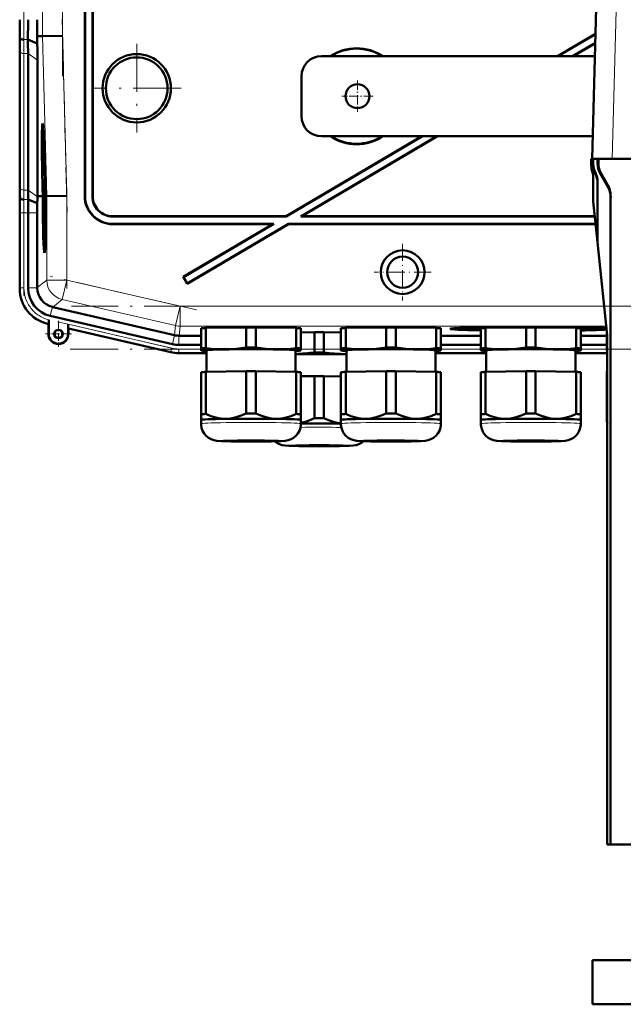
# Model space of a CAD drawing. Extents: x -1358 to 1757, y -1516 to 612.
# Tile 78 of 82: x 1187 to 1338, y 144 to 391. Entities that reach past the tile are written whole.
import ezdxf

# ---------------------------------------------------------------- set-up
doc = ezdxf.new("R2010")
doc.units = 0
doc.linetypes.add('DASHDOT', pattern=[18.5, 12, -3, 0.5, -3])

msp = doc.modelspace()

# ---------------------------------------------------------------- linework, layer by layer
at = {"color": 7, "linetype": 'DASHDOT', "lineweight": 18}
for p, q in [((1198.17, 496.55), (1198.17, 376.6)), ((1188.51, 381.55), (1188.51, 491.61)), ((1198.06, 390.81), (1199.32, 342.59)), ((1216.73, 384.67), (1216.73, 362.48)), ((1227.83, 373.58), (1205.63, 373.58)), ((1199.22, 348.78), (1199.22, 323.51)), ((1188.51, 321.75), (1188.51, 344.31)), ((1231.7, 318.12), (1195.1, 326.57)), ((1526.61, 319.07), (1200.4, 319.07)), ((1196.97, 315.15), (1228.27, 307.92)), ((1200.08, 308.36), (1526.64, 308.36))]:
    msp.add_line(p, q, dxfattribs=at)
at = {"color": 7, "lineweight": 18}
for p, q in [((1193.17, 486.56), (1193.17, 386.6)), ((1198.17, 386.66), (1198.17, 486.49)), ((1336.87, 402.86), (1335.68, 355.88)), ((1199.22, 346.67), (1198.17, 386.66)), ((1189.51, 385.75), (1188.49, 385.75)), ((1193.17, 386.6), (1194.22, 346.61)), ((1187.51, 382.92), (1187.51, 348.77)), ((1189.54, 382.23), (1188.51, 382.23)), ((1188.51, 348.09), (1188.51, 382.23)), ((1191.89, 380.57), (1189.54, 382.23)), ((1331.98, 354.72), (1332.19, 354.72)), ((1330.43, 354.29), (1330.43, 354.29)), ((1331.38, 352.34), (1331.44, 352.43)), ((1332.65, 352.22), (1332.87, 352.22)), ((1189.54, 348.09), (1188.51, 348.09)), ((1191.89, 346.43), (1189.54, 348.09)), ((1334.56, 348.93), (1334.55, 349.35)), ((1187.5, 346.58), (1187.45, 346.58)), ((1189.56, 345.75), (1188.53, 345.75)), ((1194.22, 346.61), (1194.22, 325.61)), ((1199.22, 325.61), (1199.22, 346.67)), ((1203.73, 346.57), (1203.8, 346.64)), ((1205.73, 346.57), (1205.66, 346.5)), ((1187.51, 342.43), (1187.48, 342.43)), ((1188.51, 342.43), (1187.51, 342.43)), ((1187.51, 323.63), (1187.51, 342.43)), ((1188.51, 342.43), (1189.54, 342.43)), ((1188.51, 323.63), (1188.51, 342.43)), ((1191.84, 342.43), (1189.54, 342.43)), ((1210.66, 341.51), (1210.73, 341.58)), ((1210.72, 339.58), (1210.79, 339.65)), ((1194.22, 325.61), (1191.84, 323.72)), ((1194.22, 325.61), (1199.22, 325.61)), ((1199.22, 325.61), (1198.09, 320.74)), ((1227.58, 319.07), (1199.22, 325.61)), ((1187.51, 323.63), (1187.48, 323.63)), ((1187.51, 323.63), (1188.51, 323.63)), ((1191.84, 323.63), (1189.54, 323.63)), ((1195.71, 318.85), (1198.09, 320.74)), ((1226.46, 314.2), (1198.09, 320.74)), ((1195.63, 318.87), (1195.11, 316.63)), ((1227.58, 319.07), (1226.46, 314.2)), ((1227.58, 319.07), (1227.58, 314.07)), ((1227.58, 319.07), (1333.67, 319.07)), ((1194.65, 314.66), (1194.65, 314.62)), ((1194.68, 314.65), (1194.65, 314.66)), ((1225.45, 308.57), (1199.58, 314.55)), ((1199.61, 313.51), (1225.23, 307.6)), ((1226.46, 314.2), (1226.19, 311.82)), ((1227.31, 311.69), (1227.58, 314.07)), ((1334.19, 314.07), (1227.58, 314.07)), ((1194.72, 312.12), (1194.65, 312.12)), ((1199.58, 312.12), (1199.65, 312.12)), ((1226.2, 311.81), (1225.68, 309.57)), ((1227.3, 311.69), (1227.3, 309.39)), ((1225.23, 307.6), (1225.45, 308.57)), ((1227.3, 308.36), (1232.81, 308.36)), ((1227.3, 307.36), (1227.3, 308.36)), ((1292.81, 308.36), (1302.81, 308.36)), ((1327.81, 308.36), (1334.31, 308.36)), ((1225.23, 307.6), (1225.22, 307.56)), ((1227.3, 307.36), (1234.16, 307.36)), ((1227.3, 307.36), (1227.3, 307.33)), ((1291.46, 307.36), (1304.16, 307.36)), ((1326.46, 307.36), (1334.43, 307.36))]:
    msp.add_line(p, q, dxfattribs=at)
at = {"color": 7, "lineweight": 50}
for p, q in [((1203.73, 346.57), (1203.73, 435.58)), ((1203.8, 346.64), (1203.8, 435.65)), ((1205.66, 435.65), (1205.66, 346.5)), ((1205.73, 435.58), (1205.73, 346.57)), ((1331.91, 402.86), (1330.68, 355.9)), ((1198.17, 386.66), (1193.17, 386.6)), ((1331.5, 387.21), (1321.95, 381.58)), ((1331.5, 387.13), (1322.08, 381.58)), ((1187.49, 386.15), (1187.45, 386.58)), ((1191.86, 384.78), (1189.51, 385.75)), ((1191.83, 386.58), (1193.17, 386.6)), ((1191.86, 384.78), (1191.83, 386.58)), ((1331.44, 384.93), (1325.74, 381.58)), ((1331.44, 384.85), (1325.88, 381.58)), ((1187.48, 349.51), (1187.48, 383.65)), ((1187.48, 349.51), (1187.48, 383.65)), ((1189.54, 348.09), (1189.54, 382.23)), ((1191.89, 346.58), (1191.89, 380.57)), ((1331.35, 381.58), (1262.93, 381.58)), ((1257.93, 366.58), (1257.93, 376.58)), ((1193.21, 362.94), (1193.41, 362.99)), ((1288.03, 361.58), (1254.12, 341.58)), ((1288.17, 361.58), (1254.14, 341.51)), ((1291.83, 361.58), (1257.8, 341.51)), ((1291.97, 361.58), (1258.06, 341.58)), ((1262.93, 361.58), (1330.83, 361.58)), ((1193.69, 355.49), (1193.7, 354.64)), ((1193.7, 354.64), (1193.73, 354.64)), ((1193.71, 354.69), (1193.72, 354.9)), ((1193.71, 354.69), (1193.73, 354.69)), ((1330.43, 355.9), (1330.43, 355.9)), ((1330.43, 354.29), (1330.43, 355.9)), ((1330.68, 355.9), (1330.43, 355.9)), ((1330.43, 354.29), (1330.43, 355.9)), ((1330.68, 355.9), (1330.43, 355.9)), ((1330.68, 355.9), (1330.68, 355.9)), ((1330.68, 355.9), (1330.68, 355.88)), ((1330.68, 355.88), (1330.78, 355.88)), ((1331.03, 355.9), (1330.78, 355.89)), ((1330.78, 355.89), (1330.9, 355.89)), ((1330.78, 354.71), (1330.78, 355.89)), ((1331.15, 355.9), (1330.9, 355.89)), ((1330.9, 354.69), (1330.9, 355.89)), ((1331.03, 355.9), (1331.15, 355.9)), ((1331.15, 355.9), (1331.15, 355.88)), ((1331.15, 355.88), (1331.98, 355.88)), ((1331.98, 355.88), (1332.19, 355.88)), ((1331.98, 354.72), (1331.98, 355.88)), ((1332.23, 355.88), (1331.98, 355.88)), ((1332.19, 354.72), (1332.19, 355.88)), ((1332.44, 355.88), (1332.19, 355.88)), ((1332.23, 355.88), (1332.44, 355.88)), ((1332.44, 355.88), (1332.44, 355.88)), ((1332.44, 355.88), (1335.68, 355.88)), ((1335.68, 355.88), (1359.3, 355.88)), ((1193.73, 352.99), (1193.76, 352.99)), ((1193.75, 352.27), (1193.73, 352.99)), ((1193.75, 352.27), (1193.8, 352.27)), ((1193.75, 351.78), (1193.75, 352.27)), ((1193.77, 353.52), (1193.76, 353.86)), ((1193.76, 353.03), (1193.77, 352.71)), ((1193.77, 353.67), (1193.77, 353.52)), ((1193.77, 352.71), (1193.78, 352.76)), ((1193.77, 352.71), (1193.81, 352.71)), ((1193.78, 352.83), (1193.81, 352.83)), ((1193.78, 352.76), (1193.78, 352.83)), ((1193.78, 352.76), (1193.81, 352.76)), ((1193.79, 352.32), (1193.8, 351.83)), ((1330.68, 352.73), (1330.68, 352.73)), ((1334.56, 348.93), (1332.65, 352.22)), ((1334.55, 349.35), (1332.87, 352.22)), ((1193.83, 351.55), (1193.74, 350.46)), ((1193.74, 350.05), (1193.83, 351.14)), ((1193.74, 350.46), (1193.74, 350.05)), ((1193.74, 350.05), (1193.89, 350.05)), ((1193.75, 351.78), (1193.83, 351.78)), ((1193.78, 349.8), (1193.89, 349.8)), ((1193.8, 351.83), (1193.83, 351.83)), ((1193.83, 351.55), (1193.83, 351.78)), ((1193.83, 351.55), (1193.84, 351.55)), ((1193.83, 351.14), (1193.83, 351.55)), ((1193.83, 351.14), (1193.85, 351.14)), ((1193.83, 349.8), (1193.83, 350.05)), ((1330.93, 351.17), (1330.93, 345.33)), ((1331.99, 350.14), (1331.99, 335.2)), ((1193.22, 346.6), (1193.17, 348.56)), ((1193.21, 348.56), (1193.27, 346.6)), ((1193.31, 346.6), (1193.26, 348.56)), ((1193.76, 348.53), (1193.81, 348.53)), ((1193.79, 347.83), (1193.76, 348.53)), ((1193.79, 347.83), (1193.81, 347.83)), ((1193.79, 347.33), (1193.79, 347.83)), ((1193.79, 347.33), (1193.96, 347.33)), ((1193.81, 347.88), (1193.81, 347.38)), ((1193.81, 347.38), (1193.86, 347.78)), ((1193.81, 347.38), (1193.96, 347.38)), ((1193.82, 348.67), (1193.84, 348.67)), ((1193.84, 348.18), (1193.82, 347.99)), ((1193.83, 349.61), (1193.84, 348.18)), ((1193.84, 349.61), (1193.83, 349.61)), ((1193.84, 349.61), (1193.9, 349.61)), ((1193.86, 347.78), (1193.84, 349.61)), ((1193.86, 347.78), (1193.95, 347.78)), ((1193.93, 348.57), (1193.97, 346.61)), ((1194, 349.08), (1193.96, 349.07)), ((1193.96, 349.07), (1194, 349.07)), ((1193.98, 348.06), (1194.03, 348.06)), ((1194.03, 348.06), (1193.98, 348.06)), ((1194.02, 346.61), (1193.98, 348.06)), ((1194.03, 348.06), (1194.06, 346.61)), ((1187.54, 346.15), (1187.5, 346.58)), ((1191.85, 344.8), (1189.56, 345.75)), ((1192.85, 346.59), (1191.89, 346.58)), ((1191.89, 346.43), (1191.89, 346.58)), ((1193.22, 346.59), (1192.85, 346.59)), ((1193.27, 346.6), (1193.31, 346.6)), ((1193.77, 346.79), (1193.79, 344.27)), ((1193.78, 346.79), (1193.77, 346.79)), ((1193.78, 346.79), (1193.97, 346.79)), ((1193.8, 344.91), (1193.78, 346.79)), ((1193.82, 345.21), (1193.87, 345.21)), ((1193.84, 346.74), (1193.97, 346.74)), ((1193.86, 344.81), (1193.86, 344.32)), ((1193.88, 345.56), (1193.97, 345.56)), ((1193.97, 346.61), (1194.02, 346.61)), ((1194.22, 346.61), (1194.06, 346.61)), ((1199.22, 346.67), (1194.22, 346.61)), ((1331.99, 335.1), (1330.93, 345.23)), ((1335.26, 346.71), (1335.26, 184.48)), ((1187.48, 323.43), (1187.48, 342.44)), ((1189.54, 323.63), (1189.54, 342.43)), ((1191.84, 323.72), (1191.84, 342.43)), ((1193.79, 344.27), (1193.96, 344.27)), ((1193.8, 344.32), (1193.86, 344.32)), ((1193.8, 343.73), (1193.8, 343.18)), ((1193.9, 343.73), (1193.8, 343.73)), ((1193.8, 343.18), (1193.89, 343.19)), ((1193.89, 343.19), (1193.81, 342.16)), ((1193.84, 342.07), (1193.9, 342.92)), ((1193.86, 344.32), (1193.96, 344.32)), ((1193.9, 343.73), (1193.95, 343.73)), ((1193.9, 342.92), (1193.9, 343.73)), ((1193.9, 342.92), (1193.94, 342.92)), ((1193.81, 342.16), (1193.81, 341.59)), ((1193.81, 341.59), (1193.91, 340.6)), ((1193.82, 340.57), (1193.83, 340.02)), ((1193.91, 340.57), (1193.82, 340.57)), ((1193.83, 341.88), (1193.84, 342.07)), ((1193.83, 341.88), (1193.93, 341.88)), ((1193.84, 341.7), (1193.83, 341.88)), ((1193.83, 340.02), (1193.89, 340.02)), ((1193.91, 340.94), (1193.84, 341.7)), ((1254.14, 341.51), (1210.66, 341.51)), ((1254.12, 341.58), (1210.73, 341.58)), ((1254.14, 341.51), (1254.12, 341.58)), ((1257.8, 341.51), (1258.06, 341.58)), ((1331.32, 341.51), (1257.8, 341.51)), ((1331.31, 341.58), (1258.06, 341.58)), ((1210.72, 339.58), (1250.73, 339.58)), ((1210.79, 339.65), (1250.98, 339.65)), ((1250.73, 339.58), (1228.33, 326.37)), ((1250.98, 339.65), (1228.43, 326.34)), ((1254.66, 339.58), (1229.35, 324.65)), ((1254.65, 339.65), (1229.37, 324.74)), ((1250.73, 339.58), (1250.98, 339.65)), ((1254.65, 339.65), (1331.52, 339.65)), ((1254.66, 339.58), (1254.65, 339.65)), ((1254.66, 339.58), (1331.52, 339.58)), ((1334.42, 311.83), (1331.99, 335.09)), ((1193.64, 334.14), (1193.83, 334.09)), ((1228.43, 326.34), (1228.33, 326.37)), ((1228.33, 326.37), (1229.35, 324.65)), ((1228.43, 326.34), (1229.37, 324.74)), ((1191.84, 323.72), (1191.84, 323.63)), ((1229.37, 324.74), (1229.35, 324.65)), ((1195.63, 318.87), (1195.71, 318.85)), ((1195.71, 318.85), (1226.19, 311.82)), ((1194.72, 315.67), (1194.71, 315.29)), ((1194.71, 315.29), (1194.71, 314.96)), ((1194.72, 312.12), (1194.72, 315.67)), ((1225.68, 309.57), (1195.11, 316.63)), ((1194.65, 314.62), (1194.45, 314.67)), ((1194.68, 314.65), (1194.65, 314.62)), ((1194.65, 312.12), (1194.65, 314.62)), ((1199.58, 314.55), (1199.58, 312.12)), ((1199.65, 313.47), (1199.61, 313.51)), ((1225.22, 307.56), (1199.65, 313.47)), ((1199.65, 313.47), (1199.65, 312.12)), ((1232.81, 308.52), (1232.81, 313.57)), ((1234, 313.62), (1244.12, 313.77)), ((1234, 308.57), (1234, 313.62)), ((1244.12, 308.72), (1244.12, 313.77)), ((1246.5, 313.77), (1256.62, 313.62)), ((1246.5, 308.72), (1246.5, 313.77)), ((1256.62, 308.57), (1256.62, 313.62)), ((1257.81, 308.52), (1257.81, 313.57)), ((1267.81, 308.52), (1267.81, 313.57)), ((1269, 313.62), (1279.12, 313.77)), ((1269, 308.57), (1269, 313.62)), ((1279.12, 308.72), (1279.12, 313.77)), ((1281.5, 313.77), (1291.62, 313.62)), ((1281.5, 308.72), (1281.5, 313.77)), ((1291.62, 308.57), (1291.62, 313.62)), ((1292.81, 308.52), (1292.81, 313.57)), ((1297.19, 313.41), (1297.13, 313.64)), ((1302.81, 308.52), (1302.81, 313.57)), ((1304, 313.62), (1314.12, 313.77)), ((1304, 308.57), (1304, 313.62)), ((1306.12, 313.65), (1306.12, 313.76)), ((1314.12, 308.72), (1314.12, 313.77)), ((1314.81, 313.89), (1314.81, 313.94)), ((1314.81, 313.94), (1314.81, 313.89)), ((1315.81, 313.94), (1315.81, 313.89)), ((1315.81, 313.89), (1315.81, 313.94)), ((1316.5, 313.77), (1326.62, 313.62)), ((1316.5, 308.72), (1316.5, 313.77)), ((1324.5, 313.76), (1324.5, 313.65)), ((1326.62, 308.57), (1326.62, 313.62)), ((1327.81, 308.52), (1327.81, 313.57)), ((1333.43, 313.41), (1333.49, 313.64)), ((1334.31, 308.42), (1334.31, 312.9)), ((1227.3, 311.69), (1227.31, 311.69)), ((1227.31, 311.69), (1232.81, 311.69)), ((1257.81, 312.52), (1261.17, 312.57)), ((1261.17, 307.52), (1261.17, 312.57)), ((1263.54, 312.57), (1267.81, 312.51)), ((1263.54, 307.52), (1263.54, 312.57)), ((1292.81, 311.69), (1302.81, 311.69)), ((1327.81, 311.69), (1334.31, 311.69)), ((1334.43, 311.72), (1334.43, 184.48)), ((1227.3, 309.39), (1232.81, 309.39)), ((1232.81, 308.52), (1232.81, 308.02)), ((1232.81, 308.02), (1232.81, 308)), ((1232.87, 307.98), (1232.81, 308)), ((1234.16, 302.63), (1234.16, 308.02)), ((1256.46, 308.02), (1256.46, 302.63)), ((1257.75, 307.98), (1257.81, 308)), ((1257.81, 308.02), (1257.81, 308.52)), ((1257.81, 308), (1257.81, 308.02)), ((1267.81, 308.52), (1267.81, 308.02)), ((1267.81, 308.02), (1267.81, 308)), ((1267.87, 307.98), (1267.81, 308)), ((1269.16, 302.63), (1269.16, 308.02)), ((1291.46, 308.02), (1291.46, 302.63)), ((1292.75, 307.98), (1292.81, 308)), ((1292.81, 309.39), (1302.81, 309.39)), ((1292.81, 308.02), (1292.81, 308.52)), ((1292.81, 308), (1292.81, 308.02)), ((1302.81, 308.52), (1302.81, 308.02)), ((1302.81, 308.02), (1302.81, 308)), ((1302.87, 307.98), (1302.81, 308)), ((1304.16, 302.63), (1304.16, 308.02)), ((1326.46, 308.02), (1326.46, 302.63)), ((1327.75, 307.98), (1327.81, 308)), ((1327.81, 309.39), (1334.31, 309.39)), ((1327.81, 308.02), (1327.81, 308.52)), ((1327.81, 308), (1327.81, 308.02)), ((1334.31, 308.42), (1334.31, 308.02)), ((1334.31, 308.02), (1334.31, 308)), ((1334.36, 307.99), (1334.31, 308)), ((1234.16, 307.33), (1227.3, 307.33)), ((1227.3, 307.33), (1234.16, 307.33)), ((1291.46, 307.33), (1304.16, 307.33)), ((1291.46, 307.33), (1304.16, 307.33)), ((1326.46, 307.33), (1334.43, 307.33)), ((1326.46, 307.33), (1334.43, 307.33)), ((1232.81, 302.57), (1232.81, 292.07)), ((1234, 302.62), (1244.12, 302.78)), ((1234, 302.62), (1234, 292.12)), ((1244.12, 302.78), (1244.12, 292.27)), ((1246.5, 302.78), (1256.62, 302.62)), ((1246.5, 302.78), (1246.5, 292.27)), ((1256.62, 302.62), (1256.62, 292.12)), ((1257.81, 302.57), (1257.81, 292.07)), ((1257.81, 301.53), (1261.17, 301.58)), ((1261.17, 301.58), (1261.17, 291.07)), ((1263.54, 301.58), (1267.81, 301.51)), ((1263.54, 301.58), (1263.54, 291.07)), ((1267.81, 302.57), (1267.81, 292.07)), ((1269, 302.62), (1279.12, 302.78)), ((1269, 302.62), (1269, 292.12)), ((1279.12, 302.78), (1279.12, 292.27)), ((1281.5, 302.78), (1291.62, 302.62)), ((1281.5, 302.78), (1281.5, 292.27)), ((1291.62, 302.62), (1291.62, 292.12)), ((1292.81, 302.57), (1292.81, 292.07)), ((1302.81, 302.57), (1302.81, 292.07)), ((1304, 302.62), (1314.12, 302.78)), ((1304, 302.62), (1304, 292.12)), ((1314.12, 302.78), (1314.12, 292.27)), ((1316.5, 302.78), (1326.62, 302.62)), ((1316.5, 302.78), (1316.5, 292.27)), ((1326.62, 302.62), (1326.62, 292.12)), ((1327.81, 302.57), (1327.81, 292.07)), ((1334.31, 302.84), (1334.31, 292.88)), ((1232.81, 292.07), (1232.81, 290.61)), ((1232.81, 289.66), (1232.81, 290.61)), ((1257.81, 290.61), (1257.81, 292.07)), ((1257.81, 290.61), (1257.81, 289.66)), ((1257.81, 290.61), (1257.81, 290.61)), ((1257.81, 290.6), (1257.81, 290.61)), ((1267.81, 292.07), (1267.81, 290.61)), ((1267.81, 289.66), (1267.81, 290.61)), ((1292.81, 290.61), (1292.81, 292.07)), ((1292.81, 290.61), (1292.81, 289.66)), ((1292.81, 290.61), (1292.81, 290.61)), ((1292.81, 290.6), (1292.81, 290.61)), ((1302.81, 292.07), (1302.81, 290.61)), ((1302.81, 289.66), (1302.81, 290.61)), ((1327.81, 290.61), (1327.81, 292.07)), ((1327.81, 290.61), (1327.81, 289.66)), ((1327.81, 290.61), (1327.81, 290.61)), ((1327.81, 290.6), (1327.81, 290.61)), ((1334.31, 292.88), (1334.31, 291.71)), ((1334.31, 291.71), (1334.31, 290.62)), ((1334.43, 184.48), (1335.26, 184.48)), ((1335.26, 184.48), (1342.18, 184.48)), ((1472.19, 155.48), (1330.69, 155.48)), ((1330.69, 144.48), (1330.69, 155.48)), ((1330.69, 144.48), (1472.19, 144.48))]:
    msp.add_line(p, q, dxfattribs=at)
at = {"color": 7, "linetype": 'DASHDOT', "lineweight": 18, "ltscale": 0.195001}
for p, q in [((1271.93, 375.48), (1271.93, 367.68)), ((1275.83, 371.58), (1268.03, 371.58))]:
    msp.add_line(p, q, dxfattribs=at)
at = {"color": 7, "linetype": 'DASHDOT', "lineweight": 18, "ltscale": 0.355368}
msp.add_line((1283.24, 334.68), (1283.24, 320.47), dxfattribs=at)
at = {"color": 7, "linetype": 'DASHDOT', "lineweight": 18, "ltscale": 0.355365}
msp.add_line((1290.35, 327.58), (1276.13, 327.58), dxfattribs=at)
at = {"color": 7, "linetype": 'DASHDOT', "lineweight": 18, "ltscale": 0.1625}
for p, q in [((1197.15, 315.37), (1197.15, 308.87)), ((1200.4, 312.12), (1193.9, 312.12))]:
    msp.add_line(p, q, dxfattribs=at)
at = {"color": 7, "lineweight": 50}
for points in [[(1193.73, 354.25), (1193.73, 354.2), (1193.72, 354.04), (1193.71, 352.98)], [(1193.71, 352.98), (1193.74, 351.92), (1193.75, 351.78)], [(1193.75, 354.14), (1193.74, 354.23), (1193.73, 354.25)], [(1193.73, 352.99), (1193.73, 353.69), (1193.73, 353.74), (1193.74, 353.75)], [(1193.74, 353.75), (1193.74, 353.73), (1193.76, 353.51), (1193.76, 353.03)], [(1193.78, 349.8), (1193.76, 349.69), (1193.76, 349.51)], [(1193.82, 348.67), (1193.79, 349.71), (1193.78, 349.78), (1193.78, 349.8)], [(1193.75, 348.53), (1193.78, 347.47), (1193.79, 347.33)], [(1193.76, 348.53), (1193.77, 349.2), (1193.78, 349.31)], [(1193.78, 349.31), (1193.79, 349.2), (1193.81, 348.54)], [(1193.84, 346.74), (1193.83, 346.56), (1193.81, 345.67)], [(1193.82, 345.21), (1193.84, 346.17), (1193.84, 346.23), (1193.85, 346.25)], [(1193.88, 345.56), (1193.86, 346.52), (1193.85, 346.69), (1193.84, 346.74)], [(1193.85, 346.25), (1193.86, 346.13), (1193.87, 345.55)], [(1193.86, 344.32), (1193.88, 344.83), (1193.88, 345.56)], [(1193.87, 345.55), (1193.87, 344.88), (1193.86, 344.83), (1193.86, 344.81)], [(1194.71, 314.96), (1194.69, 314.67), (1194.68, 314.65), (1194.68, 314.65)], [(1239.06, 308.3), (1237.88, 308.3), (1236.7, 308.34), (1235.36, 308.43), (1234, 308.57)], [(1244.12, 308.72), (1242.84, 308.55), (1241.58, 308.43), (1240.32, 308.34), (1239.06, 308.3)], [(1251.56, 308.3), (1250.3, 308.34), (1249.05, 308.43), (1247.78, 308.55), (1246.5, 308.72)], [(1256.62, 308.57), (1255.26, 308.43), (1253.92, 308.34), (1252.74, 308.3), (1251.56, 308.3)], [(1274.06, 308.3), (1272.88, 308.3), (1271.7, 308.34), (1270.36, 308.43), (1269, 308.57)], [(1279.12, 308.72), (1277.84, 308.55), (1276.58, 308.43), (1275.32, 308.34), (1274.06, 308.3)], [(1286.56, 308.3), (1285.3, 308.34), (1284.05, 308.43), (1282.78, 308.55), (1281.5, 308.72)], [(1291.62, 308.57), (1290.26, 308.43), (1288.92, 308.34), (1287.74, 308.3), (1286.56, 308.3)], [(1309.06, 308.3), (1307.88, 308.3), (1306.7, 308.34), (1305.36, 308.43), (1304, 308.57)], [(1314.12, 308.72), (1312.84, 308.55), (1311.58, 308.43), (1310.32, 308.34), (1309.06, 308.3)], [(1321.56, 308.3), (1320.3, 308.34), (1319.05, 308.43), (1317.78, 308.55), (1316.5, 308.72)], [(1326.62, 308.57), (1325.26, 308.43), (1323.92, 308.34), (1322.74, 308.3), (1321.56, 308.3)], [(1268.61, 307.1), (1267.35, 307.14), (1266.09, 307.23), (1264.83, 307.35), (1263.54, 307.52)], [(1239.06, 290.9), (1238.44, 290.91), (1237.81, 290.96), (1237.16, 291.06), (1236.52, 291.2), (1235.26, 291.59), (1234, 292.12)], [(1244.12, 292.27), (1242.87, 291.7), (1241.61, 291.28), (1240.96, 291.11), (1240.3, 291), (1239.68, 290.93), (1239.06, 290.9)], [(1251.56, 290.9), (1250.94, 290.93), (1250.32, 291), (1249.67, 291.11), (1249.02, 291.28), (1247.76, 291.7), (1246.5, 292.27)], [(1256.62, 292.12), (1255.37, 291.59), (1254.11, 291.2), (1253.46, 291.06), (1252.81, 290.96), (1252.19, 290.91), (1251.56, 290.9)], [(1261.17, 291.07), (1260.05, 290.56), (1258.93, 290.16), (1257.81, 289.88)], [(1267.81, 289.74), (1266.86, 289.89), (1265.91, 290.12), (1264.96, 290.44), (1264.25, 290.74), (1263.54, 291.07)], [(1274.06, 290.9), (1273.44, 290.91), (1272.81, 290.96), (1272.16, 291.06), (1271.52, 291.2), (1270.26, 291.59), (1269, 292.12)], [(1279.12, 292.27), (1277.87, 291.7), (1276.61, 291.28), (1275.96, 291.11), (1275.3, 291), (1274.68, 290.93), (1274.06, 290.9)], [(1286.56, 290.9), (1285.94, 290.93), (1285.32, 291), (1284.67, 291.11), (1284.02, 291.28), (1282.76, 291.7), (1281.5, 292.27)], [(1291.62, 292.12), (1290.37, 291.59), (1289.11, 291.2), (1288.46, 291.06), (1287.81, 290.96), (1287.19, 290.91), (1286.56, 290.9)], [(1309.06, 290.9), (1308.44, 290.91), (1307.81, 290.96), (1307.16, 291.06), (1306.52, 291.2), (1305.26, 291.59), (1304, 292.12)], [(1314.12, 292.27), (1312.87, 291.7), (1311.61, 291.28), (1310.96, 291.11), (1310.3, 291), (1309.68, 290.93), (1309.06, 290.9)], [(1321.56, 290.9), (1320.94, 290.93), (1320.32, 291), (1319.67, 291.11), (1319.02, 291.28), (1317.76, 291.7), (1316.5, 292.27)], [(1326.62, 292.12), (1325.37, 291.59), (1324.11, 291.2), (1323.46, 291.06), (1322.81, 290.96), (1322.19, 290.91), (1321.56, 290.9)], [(1245.31, 285.21), (1240.24, 285.25), (1237.84, 285.32), (1236.76, 285.4), (1236, 285.54), (1235.31, 285.79), (1234.64, 286.17), (1234.06, 286.66), (1233.57, 287.24), (1233.19, 287.9), (1232.94, 288.61), (1232.82, 289.36), (1232.81, 289.66)], [(1245.31, 285.21), (1250.39, 285.25), (1252.78, 285.32), (1253.86, 285.4), (1254.62, 285.54), (1255.32, 285.79), (1255.98, 286.17), (1256.56, 286.66), (1257.05, 287.24), (1257.43, 287.9), (1257.68, 288.61), (1257.8, 289.36), (1257.81, 289.66)], [(1280.31, 285.21), (1275.24, 285.25), (1272.84, 285.32), (1271.76, 285.4), (1271, 285.54), (1270.31, 285.79), (1269.64, 286.17), (1269.06, 286.66), (1268.57, 287.24), (1268.19, 287.9), (1267.94, 288.61), (1267.82, 289.36), (1267.81, 289.66)], [(1280.31, 285.21), (1285.39, 285.25), (1287.78, 285.32), (1288.86, 285.4), (1289.62, 285.54), (1290.32, 285.79), (1290.98, 286.17), (1291.56, 286.66), (1292.05, 287.24), (1292.43, 287.9), (1292.68, 288.61), (1292.8, 289.36), (1292.81, 289.66)], [(1315.31, 285.21), (1310.24, 285.25), (1307.84, 285.32), (1306.76, 285.4), (1306, 285.54), (1305.31, 285.79), (1304.64, 286.17), (1304.06, 286.66), (1303.57, 287.24), (1303.19, 287.9), (1302.94, 288.61), (1302.82, 289.36), (1302.81, 289.66)], [(1315.31, 285.21), (1320.39, 285.25), (1322.78, 285.32), (1323.86, 285.4), (1324.62, 285.54), (1325.32, 285.79), (1325.98, 286.17), (1326.56, 286.66), (1327.05, 287.24), (1327.43, 287.9), (1327.68, 288.61), (1327.8, 289.36), (1327.81, 289.66)], [(1262.36, 284.01), (1257.27, 284.05), (1254.88, 284.12), (1253.87, 284.2), (1253.13, 284.32), (1252.45, 284.55), (1251.79, 284.9), (1251.3, 285.27)], [(1262.36, 284.01), (1267.45, 284.05), (1269.85, 284.13), (1270.86, 284.2), (1271.61, 284.33), (1272.29, 284.56), (1272.96, 284.92), (1273.45, 285.3)]]:
    msp.add_lwpolyline(points, dxfattribs=at)
for centre, radius in [((1216.73, 373.58), 8.54), ((1216.73, 373.58), 7.72), ((1271.93, 371.58), 3), ((1283.24, 327.58), 5.47), ((1283.24, 327.58), 3.88), ((1197.15, 312.12), 1.07), ((1197.15, 312.12), 1)]:
    msp.add_circle(centre, radius, dxfattribs=at)
for centre, radius, start, end in [((840.4, 390.63), 347.08, 359.3309, 0.0147), ((769.47, 390.61), 420.07, 359.3362, 0.0142), ((665.93, 390.68), 525.91, 359.5531, 0.0043), ((980.12, 383.4), 207.36, 0.0695, 0.8788), ((939.03, 381.93), 250.51, 0.0685, 0.8723), ((890.5, 380.22), 301.39, 0.0679, 0.8668), ((1271.73, 371.58), 12, 56.4427, 123.5573), ((1271.73, 371.58), 11.9, 57.2111, 122.7889), ((1262.93, 376.58), 5, 90, 180), ((1262.93, 366.58), 5, 180, 270), ((1193.27, 362.88), 0.0805, 131.3824, 175.1607), ((1271.73, 371.58), 12, 236.4427, 303.5573), ((1271.73, 371.58), 11.9, 237.2111, 302.7889), ((1193.58, 354.69), 0.129, 340.7839, 4.1342), ((1335.79, 354.71), 5, 180.0006, 208.2905), ((1335.89, 354.69), 4.99, 180.0131, 206.9155), ((1336.96, 354.72), 4.98, 180.007, 210.1116), ((1337.13, 354.72), 4.94, 180.0261, 210.4099), ((1220.76, 353.12), 26.99, 179.3878, 180.6002), ((1190.93, 352.55), 2.88, 355.3642, 0.8659), ((1188.86, 352.21), 4.95, 355.5549, 0.5649), ((1335.43, 354.29), 5, 180.0005, 198.1559), ((1335.43, 354.29), 5, 180, 198.1949), ((1326.92, 349.94), 5.07, 0.0076, 28.2918), ((1326.93, 350.14), 5.06, 359.9779, 26.8732), ((980.26, 349.76), 207.22, 359.1215, 359.9313), ((1400.13, 349.76), 212.65, 180.0672, 180.8563), ((1358.84, 348.29), 169.29, 180.0674, 180.8603), ((1224.32, 348.92), 30.57, 178.907, 180.7397), ((1175.85, 348.28), 17.96, 358.714, 0.8172), ((1160.45, 348.36), 33.37, 359.353, 0.5324), ((1330.03, 346.72), 5.23, 359.922, 30.2741), ((1330.01, 346.29), 5.26, 359.9971, 30.0722), ((839.89, 342.52), 347.59, 359.9857, 0.6685), ((1544.81, 342.52), 357.33, 179.3489, 180.0131), ((1473.94, 342.5), 284.4, 179.3457, 180.0134), ((1392.23, 342.49), 200.39, 179.3393, 180.0144), ((1306.66, 343.45), 114.81, 178.509, 179.3265), ((1135.54, 346.17), 58.27, 358.7578, 359.5115), ((1171.88, 345.24), 21.94, 357.5981, 359.9187), ((1210.72, 346.57), 6.99, 179.9842, 270.0158), ((1210.79, 346.64), 6.99, 179.9842, 270.0158), ((1210.65, 346.5), 5, 179.9843, 270.0157), ((1210.72, 346.57), 5, 179.9843, 270.0157), ((1331.93, 345.33), 1, 180, 185.9645), ((1193.67, 344.31), 0.129, 340.7839, 4.1342), ((1332.99, 335.2), 1, 180, 185.9645), ((1196.47, 323.43), 8.99, 179.9916, 257.0084), ((1196.73, 323.63), 7.18, 179.9917, 257.0084), ((1196.84, 323.73), 5, 181.055, 255.9535), ((1197.15, 312.12), 2.5, 180, 360), ((1197.15, 312.12), 2.43, 180, 360), ((1333.43, 311.72), 1, 0, 5.9645), ((1227.3, 316.58), 7.19, 257.0007, 269.9996), ((1227.3, 316.58), 9.25, 257.0008, 269.9996), ((1227.3, 316.58), 9.25, 257.0007, 269.9996), ((1255.35, 346.22), 39.13, 271.6211, 278.5521), ((1269.14, 342.13), 35.03, 269.1343, 270.0373), ((1337.52, 290.62), 3.2, 180.0002, 195.5529)]:
    msp.add_arc(centre, radius, start, end, dxfattribs=at)
at = {"color": 7, "lineweight": 18}
for centre, radius, start, end in [((803.91, 390.62), 383.61, 359.3319, 0.0146), ((769.71, 390.61), 418.8, 359.3343, 0.0144), ((958.42, 382.64), 229.1, 0.0694, 0.8776), ((938.6, 381.93), 249.92, 0.0689, 0.8746), ((1330.66, 353.68), 1.03, 76.3375, 82.8874), ((1378.43, 349), 190.91, 180.0672, 180.8551), ((1358.5, 348.29), 169.99, 180.0672, 180.857), ((1508.34, 342.51), 320.83, 179.3498, 180.013), ((1474.14, 342.5), 285.63, 179.3484, 180.0131), ((1196.73, 323.63), 9.21, 179.995, 257.0049), ((1196.69, 323.63), 8.17, 179.9533, 198.521), ((1196.66, 323.59), 8.13, 198.374, 217.9741), ((1196.68, 323.58), 8.15, 217.7959, 237.3863), ((1196.71, 323.6), 8.18, 237.2765, 255.8645), ((1227.58, 319.07), 5, 257, 270), ((1227.3, 316.56), 8.2, 256.9878, 270.0122), ((1227.3, 316.58), 9.21, 257.0008, 269.9996)]:
    msp.add_arc(centre, radius, start, end, dxfattribs=at)
at = {"color": 7, "lineweight": 50}
for centre, major_axis, ratio, start_param, end_param in [((1188.49, 386.16), (1, 0), 0.414255, 3.173659, 4.709544), ((1193.59, 348.59), (-0.42, 16.16), 0.026173, 6.280576, 7.855052), ((1193.59, 348.59), (-0.42, 16.16), 0.026173, 4.741634, 6.280576), ((1193.59, 348.5), (0.38, -14.44), 0.026173, 3.226889, 4.707021), ((1193.59, 348.5), (0.38, -14.44), 0.026173, 1.609988, 3.148207), ((1193.59, 348.59), (-0.33, 12.78), 0.026173, 6.282843, 7.855052), ((1193.59, 348.59), (-0.33, 12.78), 0.026173, 4.710405, 6.280451), ((1325.93, 351.17), (0, -5), 0.999391, 1.570793, 1.887847), ((1194.11, 348.57), (0.09, -10.11), 0.026177, 4.834336, 4.888689), ((1188.53, 346.16), (1, 0), 0.414215, 3.173659, 4.709549), ((1193.63, 348.57), (0.14, -16.16), 0.026177, 4.834429, 4.834737), ((1193.64, 348.55), (0, -16.16), 0.026176, 4.834208, 6.285691), ((1193.64, 348.6), (0, 14.46), 0.026176, 1.709834, 3.133726), ((1193.64, 348.56), (0, -12.78), 0.026176, 4.866384, 6.285706), ((1193.64, 348.56), (0, -12.78), 0.026176, 0.00252, 1.417487), ((1193.64, 348.6), (0, 14.46), 0.026176, 3.133726, 4.574036), ((1193.64, 348.55), (0, -16.16), 0.026176, 0.002506, 1.449971), ((1194.11, 348.57), (0.09, -10.11), 0.026177, 5.150868, 5.21111), ((1199.61, 314.54), (0, -1.03), 0.034024, 4.704525, 6.240414), ((1245.31, 313.41), (13.8, 0), 0.026177, 2.531934, 2.704054), ((1245.31, 313.41), (13.8, 0), 0.026177, 1.484737, 1.656856), ((1245.31, 313.41), (13.8, 0), 0.026177, 0.437539, 0.609658), ((1280.31, 313.41), (13.8, 0), 0.026177, 2.531934, 2.704054), ((1280.31, 313.41), (13.8, 0), 0.026177, 1.484737, 1.656856), ((1280.31, 313.41), (13.8, 0), 0.026177, 0.437539, 0.609658), ((1315.31, 313.41), (-20.18, 0), 0.026177, 6.280911, 7.185931), ((1315.31, 313.41), (-20.18, 0), 0.026177, 4.73717, 6.280911), ((1315.31, 313.41), (-18.12, 0), 0.026177, 4.739988, 6.290255), ((1315.31, 313.41), (-18.12, 0), 0.026177, 0.00707, 0.809447), ((1315.31, 313.41), (-16.2, 0), 0.026177, 6.280893, 6.972835), ((1315.31, 313.41), (-16.2, 0), 0.026177, 4.712389, 6.280893), ((1315.31, 313.41), (13.8, 0), 0.026177, 2.531934, 2.704054), ((1315.31, 313.41), (13.8, 0), 0.026177, 1.484737, 1.656856), ((1315.31, 313.41), (-16.2, 0), 0.026177, 3.143885, 4.712389), ((1315.31, 313.41), (-20.18, 0), 0.026177, 3.495614, 4.687608), ((1315.31, 313.41), (-18.12, 0), 0.026177, 3.134523, 4.68479), ((1315.31, 313.41), (13.8, 0), 0.026177, 0.437539, 0.609658), ((1315.31, 313.41), (-16.2, 0), 0.026177, 2.451943, 3.143885), ((1315.31, 313.41), (-18.12, 0), 0.026177, 2.332146, 3.134523), ((1315.31, 313.41), (-20.18, 0), 0.026177, 2.238847, 2.792997), ((1227.31, 316.69), (4.97, -0.57), 0.999653, 4.598982, 4.823231), ((1262.36, 312.21), (13.8, 0), 0.026177, 1.484737, 1.656856), ((1245.31, 308.36), (-13.8, 0), 0.026177, 5.673527, 5.845646), ((1245.31, 308.02), (12.5, 0), 0.026177, 6.185296, 9.424778), ((1245.31, 308.02), (12.5, 0), 0.026177, 3.141593, 3.239482), ((1245.31, 308.02), (12.5, 0), 0.026177, 3.239482, 3.610643), ((1245.31, 308.02), (11.15, 0), 0.026177, 0, 3.141593), ((1245.31, 308.36), (-13.8, 0), 0.026177, 4.626329, 4.798449), ((1245.31, 308.02), (12.5, 0), 0.026177, 5.814135, 6.185296), ((1245.31, 308.36), (-13.8, 0), 0.026177, 3.579132, 3.751251), ((1280.31, 308.36), (-13.8, 0), 0.026177, 5.673527, 5.845646), ((1280.31, 308.02), (12.5, 0), 0.026177, 6.185296, 9.424778), ((1280.31, 308.02), (12.5, 0), 0.026177, 3.141593, 3.239482), ((1280.31, 308.02), (12.5, 0), 0.026177, 3.239482, 3.610643), ((1280.31, 308.02), (11.15, 0), 0.026177, 0, 3.141593), ((1280.31, 308.36), (-13.8, 0), 0.026177, 4.626329, 4.798449), ((1280.31, 308.02), (12.5, 0), 0.026177, 5.814135, 6.185296), ((1280.31, 308.36), (-13.8, 0), 0.026177, 3.579132, 3.751251), ((1315.31, 308.36), (-13.8, 0), 0.026177, 5.673527, 5.845646), ((1315.31, 308.02), (12.5, 0), 0.026177, 6.185296, 9.424778), ((1315.31, 308.02), (12.5, 0), 0.026177, 3.141593, 3.239482), ((1315.31, 308.02), (12.5, 0), 0.026177, 3.239482, 3.610643), ((1315.31, 308.02), (11.15, 0), 0.026177, 0, 3.141593), ((1315.31, 308.36), (-13.8, 0), 0.026177, 4.626329, 4.798449), ((1315.31, 308.02), (12.5, 0), 0.026177, 5.814135, 6.185296), ((1315.31, 308.36), (-13.8, 0), 0.026177, 3.579132, 3.751251), ((1343.81, 308.3), (-10.55, 0), 0.026177, 5.808238, 5.833247), ((1343.81, 308.02), (9.5, 0), 0.026177, 2.984009, 3.141593), ((1343.81, 308.02), (9.5, 0), 0.026177, 3.141593, 3.239479), ((1343.81, 308.02), (9.5, 0), 0.026177, 3.239479, 3.299386), ((1262.36, 306.82), (12.5, 0), 0.026177, 0.995399, 2.062164), ((1262.36, 306.82), (11.15, 0), 0.026177, 0.914669, 2.12817), ((1262.36, 307.16), (-13.8, 0), 0.026177, 4.626329, 4.798449), ((1245.31, 302.42), (13.8, 0), 0.026177, 2.531934, 2.704054), ((1245.31, 302.42), (13.8, 0), 0.026177, 1.484737, 1.656856), ((1245.31, 302.42), (13.8, 0), 0.026177, 0.437539, 0.609658), ((1262.36, 301.22), (13.8, 0), 0.026177, 1.484737, 1.656856), ((1280.31, 302.42), (13.8, 0), 0.026177, 2.531934, 2.704054), ((1280.31, 302.42), (13.8, 0), 0.026177, 1.484737, 1.656856), ((1280.31, 302.42), (13.8, 0), 0.026177, 0.437539, 0.609658), ((1315.31, 302.42), (13.8, 0), 0.026177, 2.531934, 2.704054), ((1315.31, 302.42), (13.8, 0), 0.026177, 1.484737, 1.656856), ((1315.31, 302.42), (13.8, 0), 0.026177, 0.437539, 0.609658), ((1343.81, 302.72), (10.55, 0), 0.026177, 2.666645, 2.691654), ((1245.31, 291.91), (-13.8, 0), 0.026177, 5.673527, 5.845646), ((1245.31, 290.61), (12.5, 0), 0.026177, 0, 3.141593), ((1245.31, 291.91), (-13.8, 0), 0.026177, 4.626329, 4.798449), ((1245.31, 291.91), (-13.8, 0), 0.026177, 3.579132, 3.751251), ((1262.36, 290.71), (-13.8, 0), 0.026177, 4.626329, 4.798449), ((1280.31, 291.91), (-13.8, 0), 0.026177, 5.673527, 5.845646), ((1280.31, 290.61), (12.5, 0), 0.026177, 0, 3.141593), ((1280.31, 291.91), (-13.8, 0), 0.026177, 4.626329, 4.798449), ((1280.31, 291.91), (-13.8, 0), 0.026177, 3.579132, 3.751251), ((1315.31, 291.91), (-13.8, 0), 0.026177, 5.673527, 5.845646), ((1315.31, 290.61), (12.5, 0), 0.026177, 0, 3.141593), ((1315.31, 291.91), (-13.8, 0), 0.026177, 4.626329, 4.798449), ((1315.31, 291.91), (-13.8, 0), 0.026177, 3.579132, 3.751251), ((1343.81, 292.76), (-10.55, 0), 0.026177, 5.808238, 5.833247), ((1343.81, 291.71), (9.5, 0), 0.026177, 2.984009, 3.141593), ((1262.36, 289.41), (12.5, 0), 0.026177, 1.119461, 1.943175), ((1245.31, 285.42), (3.5, 0), 0.026177, 0, 3.141593), ((1245.31, 285.42), (3.5, 0), 0.026177, 3.141593, 6.283185), ((1262.36, 284.22), (3.5, 0), 0.026177, 0, 3.141593), ((1262.36, 284.22), (3.5, 0), 0.026177, 3.141593, 6.283185), ((1280.31, 285.42), (3.5, 0), 0.026177, 0, 3.141593), ((1280.31, 285.42), (3.5, 0), 0.026177, 3.141593, 6.283185), ((1315.31, 285.42), (3.5, 0), 0.026177, 0, 3.141593), ((1315.31, 285.42), (3.5, 0), 0.026177, 3.141593, 6.283185)]:
    msp.add_ellipse(centre, major_axis=major_axis, ratio=ratio, start_param=start_param, end_param=end_param, dxfattribs=at)
at = {"color": 7, "lineweight": 18}
for centre, major_axis, ratio, start_param, end_param in [((1188.51, 382.94), (-1, 0), 0.707107, 0.034907, 1.570796), ((1188.51, 348.8), (-1, 0), 0.707107, 0.034907, 1.570796), ((1199.22, 325.61), (-3.11, 3.91), 0.999441, 0.899117, 2.242476), ((1343.81, 290.62), (9.5, 0), 0.026177, 2.983518, 3.141593), ((1245.31, 289.66), (12.5, 0), 0.026177, 1.047198, 3.141593), ((1245.31, 289.66), (12.5, 0), 0.026177, 0, 1.047198), ((1262.36, 288.46), (12.5, 0), 0.026177, 1.11074, 1.951397), ((1280.31, 289.66), (12.5, 0), 0.026177, 1.047198, 3.141593), ((1280.31, 289.66), (12.5, 0), 0.026177, 0, 1.047198), ((1315.31, 289.66), (12.5, 0), 0.026177, 1.047198, 3.141593), ((1315.31, 289.66), (12.5, 0), 0.026177, 0, 1.047198), ((1245.31, 285.42), (8.26, 0), 0.026177, 1.570796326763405, 7.853981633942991), ((1262.36, 284.22), (8.26, 0), 0.026177, 1.570796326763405, 7.853981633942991), ((1280.31, 285.42), (8.26, 0), 0.026177, 1.570796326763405, 7.853981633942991), ((1315.31, 285.42), (8.26, 0), 0.026177, 1.570796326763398, 7.853981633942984)]:
    msp.add_ellipse(centre, major_axis=major_axis, ratio=ratio, start_param=start_param, end_param=end_param, dxfattribs=at)

doc.saveas('drawing.dxf')
